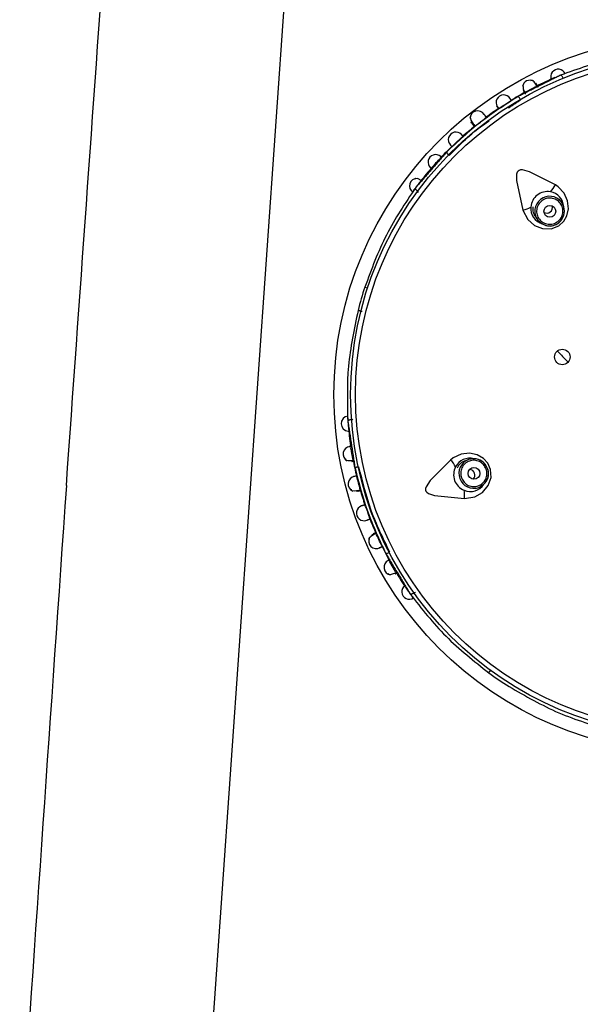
# Model space of a CAD drawing. Header units: millimetres. Extents: x 4904.09 to 4905.21, y 4759.5 to 4761.8.
# Tile 17 of 54: x 4904.6662 to 4904.7135, y 4760.3304 to 4760.4134. Entities that reach past the tile are written whole.
import ezdxf

# ---------------------------------------------------------------- set-up
doc = ezdxf.new("R2010")
doc.units = ezdxf.units.MM
doc.layers.add('SANINDUSA', color=3, linetype='Continuous')

msp = doc.modelspace()

# ---------------------------------------------------------------- linework, layer by layer
at = {"layer": 'SANINDUSA'}
for p, q in [((4904.681640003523, 4760.316231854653), (4904.702915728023, 4760.620488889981)), ((4904.708643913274, 4760.407484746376), (4904.7088457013, 4760.407121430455)), ((4904.704258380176, 4760.404797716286), (4904.704354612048, 4760.404679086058)), ((4904.704486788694, 4760.404571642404), (4904.704563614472, 4760.404434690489)), ((4904.699837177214, 4760.398852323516), (4904.69976564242, 4760.398944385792)), ((4904.711868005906, 4760.398051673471), (4904.711695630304, 4760.398273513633)), ((4904.712080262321, 4760.397635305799), (4904.711868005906, 4760.398051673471)), ((4904.70972156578, 4760.396739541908), (4904.709893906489, 4760.39651774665)), ((4904.69530540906, 4760.390882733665), (4904.69554097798, 4760.390805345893)), ((4904.694193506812, 4760.379704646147), (4904.694303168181, 4760.379744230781)), ((4904.704051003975, 4760.376343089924), (4904.703786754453, 4760.376247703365)), ((4904.704512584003, 4760.376416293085), (4904.704051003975, 4760.376343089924)), ((4904.704635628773, 4760.373896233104), (4904.704899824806, 4760.373991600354)), ((4904.695995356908, 4760.370035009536), (4904.695893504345, 4760.36998994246)), ((4904.697887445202, 4760.366914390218), (4904.697415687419, 4760.367736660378)), ((4904.699571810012, 4760.365148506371), (4904.699451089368, 4760.365101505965)), ((4904.705750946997, 4760.358375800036), (4904.705897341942, 4760.358575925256))]:
    msp.add_line(p, q, dxfattribs=at)
at = {"layer": 'SANINDUSA', "flags": 128}
for points in [[(4904.712013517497, 4760.40847766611), (4904.711990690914, 4760.408525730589), (4904.71196054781, 4760.408581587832), (4904.711929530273, 4760.408631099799), (4904.711898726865, 4760.408672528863), (4904.711869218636, 4760.408704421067), (4904.71184204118, 4760.408725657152), (4904.71181814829, 4760.408735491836), (4904.71179837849, 4760.408733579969)], [(4904.70981582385, 4760.407825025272), (4904.709779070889, 4760.407886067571), (4904.709575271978, 4760.408160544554), (4904.709413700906, 4760.408291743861), (4904.709306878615, 4760.408254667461)], [(4904.709914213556, 4760.407692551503), (4904.709822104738, 4760.407874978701), (4904.709726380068, 4760.408063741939)], [(4904.704252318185, 4760.405263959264), (4904.704170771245, 4760.405190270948), (4904.704251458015, 4760.404956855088), (4904.704475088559, 4760.404587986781), (4904.704486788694, 4760.404571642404)], [(4904.704307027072, 4760.404696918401), (4904.704265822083, 4760.404788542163), (4904.704307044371, 4760.404792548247)], [(4904.711363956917, 4760.399481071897), (4904.709182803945, 4760.400587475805), (4904.708588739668, 4760.400747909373), (4904.708422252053, 4760.400744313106), (4904.708302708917, 4760.400707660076), (4904.708216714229, 4760.400645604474), (4904.708154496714, 4760.400560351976), (4904.708096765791, 4760.400390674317), (4904.708088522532, 4760.399855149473), (4904.70863335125, 4760.397359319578)], [(4904.70007016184, 4760.399840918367), (4904.70004504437, 4760.399857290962), (4904.699785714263, 4760.399989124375), (4904.699598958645, 4760.400030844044), (4904.699506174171, 4760.39996507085)], [(4904.708633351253, 4760.397359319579), (4904.709034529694, 4760.396569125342), (4904.70959697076, 4760.396072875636), (4904.710293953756, 4760.39580034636), (4904.711022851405, 4760.395790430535), (4904.711651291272, 4760.396029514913), (4904.712078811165, 4760.396418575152), (4904.712340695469, 4760.396891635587), (4904.712463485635, 4760.397472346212), (4904.712399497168, 4760.398134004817), (4904.71210907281, 4760.398786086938), (4904.711601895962, 4760.399325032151), (4904.711363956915, 4760.399481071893)], [(4904.712070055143, 4760.397632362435), (4904.712035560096, 4760.397761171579), (4904.711868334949, 4760.398051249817)], [(4904.709893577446, 4760.396518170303), (4904.710158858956, 4760.396266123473), (4904.710390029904, 4760.396146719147)], [(4904.709893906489, 4760.39651774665), (4904.710261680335, 4760.39619951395), (4904.710385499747, 4760.396138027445)], [(4904.693663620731, 4760.376414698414), (4904.693698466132, 4760.376305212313), (4904.693902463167, 4760.376255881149), (4904.694248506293, 4760.376261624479), (4904.694322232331, 4760.376270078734)], [(4904.702535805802, 4760.376305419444), (4904.700809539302, 4760.374572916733), (4904.700473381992, 4760.374057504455), (4904.70042535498, 4760.373898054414), (4904.700423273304, 4760.373773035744), (4904.700455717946, 4760.373672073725), (4904.700517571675, 4760.373586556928), (4904.700661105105, 4760.373479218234), (4904.701167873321, 4760.37330589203), (4904.703709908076, 4760.373052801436)], [(4904.703709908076, 4760.373052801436), (4904.704585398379, 4760.373190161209), (4904.705231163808, 4760.373571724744), (4904.705705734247, 4760.374150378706), (4904.705940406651, 4760.374840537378), (4904.705907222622, 4760.375512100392), (4904.705669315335, 4760.376038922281), (4904.705300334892, 4760.376434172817), (4904.704785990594, 4760.376730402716), (4904.704136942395, 4760.376874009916), (4904.703427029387, 4760.376799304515), (4904.70275773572, 4760.376483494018), (4904.702535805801, 4760.376305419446)], [(4904.704512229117, 4760.376405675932), (4904.704379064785, 4760.376412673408), (4904.704051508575, 4760.376343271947)], [(4904.694136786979, 4760.37385236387), (4904.694173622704, 4760.373745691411), (4904.69440056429, 4760.373720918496), (4904.69478965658, 4760.373770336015), (4904.694911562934, 4760.373796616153)], [(4904.694685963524, 4760.373675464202), (4904.694581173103, 4760.373671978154), (4904.694591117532, 4760.373727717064)], [(4904.704899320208, 4760.373991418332), (4904.705221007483, 4760.374165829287), (4904.705406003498, 4760.374348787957)], [(4904.704899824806, 4760.373991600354), (4904.705316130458, 4760.374243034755), (4904.705412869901, 4760.374341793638)], [(4904.696238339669, 4760.370114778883), (4904.696129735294, 4760.370058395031), (4904.695802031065, 4760.369851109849), (4904.695643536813, 4760.369689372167), (4904.695681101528, 4760.369585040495)], [(4904.697274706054, 4760.36674140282), (4904.69734489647, 4760.366650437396), (4904.697553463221, 4760.366673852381), (4904.69787667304, 4760.366797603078), (4904.697943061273, 4760.366830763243)], [(4904.699451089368, 4760.365101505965), (4904.699406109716, 4760.365073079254), (4904.699350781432, 4760.365041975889), (4904.699298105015, 4760.365016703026), (4904.699249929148, 4760.364998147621), (4904.699207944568, 4760.364986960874), (4904.699173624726, 4760.364983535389), (4904.699148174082, 4760.36498799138), (4904.699132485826, 4760.365000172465)]]:
    msp.add_lwpolyline(points, dxfattribs=at)
at = {"layer": 'SANINDUSA'}
for centre, radius in [((4904.722899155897, 4760.381817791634), 0.03020728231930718), ((4904.722899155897, 4760.381817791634), 0.02879663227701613), ((4904.722899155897, 4760.381817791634), 0.02837947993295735), ((4904.7108994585, 4760.397261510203), 0.000499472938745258), ((4904.711949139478, 4760.384989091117), 0.0006500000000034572), ((4904.704503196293, 4760.375177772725), 0.0004994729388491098)]:
    msp.add_circle(centre, radius, dxfattribs=at)
for centre, radius, start, end in [((4904.722899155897, 4760.381817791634), 0.02911556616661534, 113.4119791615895, 116.9148633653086), ((4904.711612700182, 4760.40860420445), 0.0006341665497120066, 22.49871386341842, 203.2834575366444), ((4904.709236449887, 4760.407678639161), 0.0006380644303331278, 62.87476718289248, 171.6974126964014), ((4904.709604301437, 4760.407815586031), 0.0009711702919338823, 175.542532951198, 213.3211890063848), ((4904.308294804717, 4761.166761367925), 0.8586011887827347, 297.8107891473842, 297.874239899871), ((4904.707008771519, 4760.40642941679), 0.0006391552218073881, 32.50932540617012, 213.2736240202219), ((4904.722899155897, 4760.381817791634), 0.02911556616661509, 118.7897238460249, 121.711758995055), ((4904.707818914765, 4760.40640565), 0.0006630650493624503, 26.76775904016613, 53.05434398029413), ((4904.693957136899, 4760.426617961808), 0.02423596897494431, 301.5187458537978, 304.3450017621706), ((4904.704818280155, 4760.405070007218), 0.0006539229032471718, 33.63663972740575, 179.2114059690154), ((4904.699206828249, 4760.412308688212), 0.0095284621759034, 304.0268395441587, 311.6704359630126), ((4904.722899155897, 4760.381817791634), 0.02911556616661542, 123.9837319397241, 126.6206732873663), ((4904.722899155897, 4760.381817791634), 0.0291155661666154, 129.0317149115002, 131.7088212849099), ((4904.702976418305, 4760.403296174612), 0.0006391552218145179, 42.50932539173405, 223.2736240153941), ((4904.686583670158, 4760.420946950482), 0.02428478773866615, 311.5225315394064, 314.3435829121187), ((4904.722899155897, 4760.381817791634), 0.02911556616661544, 133.987700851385, 136.8609689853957), ((4904.701265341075, 4760.401401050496), 0.0006366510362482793, 47.50597046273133, 228.2767694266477), ((4904.702799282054, 4760.402505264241), 0.0006630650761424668, 202.6419368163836, 228.9285206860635), ((4904.711327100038, 4760.392019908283), 0.01368833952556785, 134.3779174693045, 138.9952371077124), ((4904.722899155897, 4760.381817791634), 0.02911556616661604, 138.7814699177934, 141.8871637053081), ((4904.699711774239, 4760.399395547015), 0.000641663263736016, 89.68773340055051, 235.9451339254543), ((4904.722899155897, 4760.381817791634), 0.02911556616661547, 142.7506758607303, 143.9973012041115), ((4904.722899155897, 4760.381817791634), 0.02911556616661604, 141.8871637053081, 142.7506758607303), ((4904.708918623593, 4760.400807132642), 0.002781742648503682, 316.7707157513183, 331.5298109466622), ((4904.710694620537, 4760.397524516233), 0.001399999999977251, 79.67880424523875, 176.0174741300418), ((4904.710756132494, 4760.397604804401), 0.001310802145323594, 2.741879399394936, 81.69565904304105), ((4904.71088277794, 4760.397282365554), 0.001250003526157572, 37.98423269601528, 217.7120475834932), ((4904.710659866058, 4760.397591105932), 0.0004634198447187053, 306.1894469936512, 15.47589239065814), ((4904.707952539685, 4760.40005648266), 0.002781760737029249, 284.1665418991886, 298.9255416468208), ((4904.710630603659, 4760.397498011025), 0.001338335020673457, 174.6950322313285, 254.283140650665), ((4904.710514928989, 4760.397462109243), 0.001060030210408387, 170.1920243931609, 222.44713920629), ((4904.710633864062, 4760.397599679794), 0.0004859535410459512, 243.3289882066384, 308.0671549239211), ((4904.710880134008, 4760.397287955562), 0.001249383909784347, 307.786591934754, 16.14190150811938), ((4904.710967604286, 4760.39726897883), 0.001160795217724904, 310.616844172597, 18.24296069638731), ((4904.710877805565, 4760.397287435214), 0.001250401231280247, 246.8139397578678, 307.8855211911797), ((4904.710899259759, 4760.397137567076), 0.001114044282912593, 242.7998541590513, 317.7028587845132), ((4904.722899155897, 4760.381817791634), 0.0290464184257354, 161.8139056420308, 165.8787073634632), ((4904.722264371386, 4760.394802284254), 0.01419999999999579, 221.0332214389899, 226.1018920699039), ((4904.693932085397, 4760.379363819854), 0.0006312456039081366, 94.15806634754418, 267.640924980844), ((4904.722899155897, 4760.381817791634), 0.02911556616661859, 183.6980572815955, 184.8447514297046), ((4904.722899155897, 4760.381817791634), 0.02911556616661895, 184.8447514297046, 185.6502792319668), ((4904.722899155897, 4760.381817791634), 0.02911556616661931, 185.6502792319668, 188.9106531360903), ((4904.694109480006, 4760.376811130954), 0.0006469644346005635, 95.89012445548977, 241.6321151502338), ((4904.277038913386, 4760.304483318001), 0.4234063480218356, 9.775000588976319, 9.903674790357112), ((4904.722899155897, 4760.381817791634), 0.02911556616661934, 190.7817039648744, 193.7069872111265), ((4904.700519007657, 4760.374389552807), 0.00278172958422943, 28.77066670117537, 43.52983151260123), ((4904.704145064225, 4760.375123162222), 0.001333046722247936, 75.36400620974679, 152.997094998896), ((4904.704057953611, 4760.375211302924), 0.001058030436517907, 104.6645641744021, 156.8712209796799), ((4904.704478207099, 4760.375168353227), 0.001250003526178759, 109.9842326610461, 289.7120475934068), ((4904.704517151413, 4760.375244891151), 0.00116079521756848, 22.6168441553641, 90.2429606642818), ((4904.704472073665, 4760.375167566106), 0.001249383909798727, 19.78659191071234, 88.14190153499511), ((4904.694854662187, 4760.375073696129), 0.0006630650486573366, 98.76775907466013, 125.0543440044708), ((4904.704189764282, 4760.375064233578), 0.001400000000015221, 151.6788062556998, 248.0174914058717), ((4904.70411569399, 4760.375051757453), 0.000463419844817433, 18.18944699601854, 87.47589236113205), ((4904.704621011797, 4760.375139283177), 0.001114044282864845, 314.7998542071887, 29.70285879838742), ((4904.704471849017, 4760.375165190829), 0.001250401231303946, 318.8139397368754, 19.88552122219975), ((4904.694541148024, 4760.374289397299), 0.0006509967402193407, 100.5837129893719, 246.3097406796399), ((4904.671297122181, 4760.368122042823), 0.02428888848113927, 13.52284873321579, 16.34346372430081), ((4904.704099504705, 4760.375029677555), 0.0004859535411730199, 315.328988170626, 20.06715493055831), ((4904.722899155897, 4760.381817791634), 0.02911556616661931, 195.9872036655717, 198.6294282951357), ((4904.704208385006, 4760.374968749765), 0.001319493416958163, 245.7150940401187, 328.2001716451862), ((4904.700934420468, 4760.373238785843), 0.002781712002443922, 356.1663620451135, 10.92561729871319), ((4904.695235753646, 4760.371832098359), 0.0006416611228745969, 109.5124526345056, 290.2707020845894), ((4904.686579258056, 4760.368707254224), 0.009528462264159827, 16.02683956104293, 23.67043593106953), ((4904.722899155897, 4760.381817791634), 0.02911556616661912, 201.0319077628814, 203.7019528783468), ((4904.696271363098, 4760.369497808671), 0.0006508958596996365, 152.5900039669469, 299.150434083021), ((4904.677154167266, 4760.360619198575), 0.02131931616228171, 23.33409470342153, 26.52057128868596), ((4904.722899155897, 4760.381817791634), 0.02911556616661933, 205.9830035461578, 208.9277214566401), ((4904.69755808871, 4760.367266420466), 0.000646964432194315, 115.890124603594, 261.6321252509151), ((4904.697012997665, 4760.369094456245), 0.0006630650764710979, 274.6419367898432, 300.9285206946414), ((4904.722899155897, 4760.381817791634), 0.02911556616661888, 210.7930362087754, 214.041060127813), ((4904.699044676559, 4760.365208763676), 0.0006341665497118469, 124.4987138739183, 305.283457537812), ((4904.722899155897, 4760.381817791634), 0.02911556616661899, 214.041060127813, 214.8430679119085), ((4904.722899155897, 4760.381817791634), 0.02911556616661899, 214.8430679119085, 215.9974656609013), ((4904.722899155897, 4760.381817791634), 0.02904641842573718, 233.8139056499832, 237.8831159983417)]:
    msp.add_arc(centre, radius, start, end, dxfattribs=at)
for centre, major_axis, ratio, start_param, end_param in [((4904.607773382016, 4760.657115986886), (0.329268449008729, 4.692314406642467), 0.01746763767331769, 4.653276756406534, 4.673496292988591), ((4904.68067439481, 4760.325319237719), (0.0556075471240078, 0.8099915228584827), 0.01709311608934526, 1.511631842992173, 1.582043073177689)]:
    msp.add_ellipse(centre, major_axis=major_axis, ratio=ratio, start_param=start_param, end_param=end_param, dxfattribs=at)
for points, knots in [([(4904.72093259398, 4760.410795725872), (4904.719345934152, 4760.410627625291), (4904.716173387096, 4760.410291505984), (4904.713256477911, 4760.409252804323), (4904.71179837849, 4760.408733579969)], [0, 0, 0, 0, 0.5001217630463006, 1, 1, 1, 1]), ([(4904.708217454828, 4760.40693557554), (4904.707140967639, 4760.406246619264), (4904.704987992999, 4760.404868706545), (4904.703120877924, 4760.403122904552), (4904.702187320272, 4760.402250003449)], [0, 0, 0, 0, 0.4999999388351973, 1, 1, 1, 1]), ([(4904.707542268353, 4760.406781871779), (4904.707534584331, 4760.406794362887), (4904.707481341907, 4760.406880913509), (4904.707518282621, 4760.406820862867), (4904.707549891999, 4760.406769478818)], [0, 0, 0, 0, 0.1443214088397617, 0.9999999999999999, 0.9999999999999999, 0.9999999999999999, 0.9999999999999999]), ([(4904.70647629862, 4760.406075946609), (4904.706442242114, 4760.406126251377), (4904.706402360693, 4760.406185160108), (4904.706501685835, 4760.406038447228), (4904.706545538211, 4760.405973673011), (4904.706582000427, 4760.405919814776)], [0, 0, 0, 0, 0.496299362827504, 0.581184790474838, 1, 1, 1, 1]), ([(4904.702403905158, 4760.401967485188), (4904.70330648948, 4760.402881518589), (4904.704361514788, 4760.403949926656), (4904.705611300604, 4760.404767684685), (4904.705791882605, 4760.404885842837)], [0, 0, 0, 0, 0.8555096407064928, 1, 1, 1, 1]), ([(4904.70434398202, 4760.404651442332), (4904.704326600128, 4760.404672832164), (4904.704283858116, 4760.404725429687), (4904.7044438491, 4760.404528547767), (4904.704538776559, 4760.404411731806)], [0, 0, 0, 0, 0.4066699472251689, 1, 1, 1, 1]), ([(4904.703440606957, 4760.403735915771), (4904.703430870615, 4760.403746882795), (4904.703363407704, 4760.403822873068), (4904.703410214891, 4760.403770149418), (4904.703450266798, 4760.403725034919)], [0, 0, 0, 0, 0.1443214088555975, 0.9999999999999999, 0.9999999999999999, 0.9999999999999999, 0.9999999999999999]), ([(4904.70251341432, 4760.402855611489), (4904.702471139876, 4760.402899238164), (4904.70242163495, 4760.402950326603), (4904.702544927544, 4760.402823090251), (4904.702599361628, 4760.402766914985), (4904.702644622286, 4760.402720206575)], [0, 0, 0, 0, 0.4962993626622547, 0.5811847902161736, 1, 1, 1, 1]), ([(4904.701768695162, 4760.401801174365), (4904.701718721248, 4760.401848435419), (4904.701619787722, 4760.401941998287), (4904.701672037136, 4760.40189258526), (4904.701697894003, 4760.401868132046)], [0, 0, 0, 0, 0.505126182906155, 1, 1, 1, 1]), ([(4904.700843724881, 4760.400924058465), (4904.700814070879, 4760.400949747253), (4904.700764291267, 4760.400992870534), (4904.700845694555, 4760.400922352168), (4904.700878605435, 4760.400893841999)], [0, 0, 0, 0, 0.5957057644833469, 1, 1, 1, 1]), ([(4904.699560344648, 4760.399224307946), (4904.698696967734, 4760.397939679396), (4904.696969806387, 4760.39536981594), (4904.695860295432, 4760.392378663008), (4904.69530540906, 4760.390882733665)], [0, 0, 0, 0, 0.4998820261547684, 1, 1, 1, 1]), ([(4904.699354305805, 4760.398862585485), (4904.699334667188, 4760.398876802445), (4904.699295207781, 4760.398905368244), (4904.699353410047, 4760.39886323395), (4904.699382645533, 4760.398842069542)], [0, 0, 0, 0, 0.4976916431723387, 1, 1, 1, 1]), ([(4904.69976564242, 4760.398944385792), (4904.699735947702, 4760.398968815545), (4904.699687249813, 4760.399008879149), (4904.699631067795, 4760.399065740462), (4904.699592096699, 4760.399112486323), (4904.699565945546, 4760.399154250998), (4904.699549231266, 4760.399195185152), (4904.699556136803, 4760.399213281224), (4904.699560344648, 4760.399224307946)], [0, 0, 0, 0, 0.2149901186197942, 0.3525733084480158, 0.500344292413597, 0.6481913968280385, 0.7856277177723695, 1, 1, 1, 1]), ([(4904.711567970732, 4760.396400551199), (4904.711672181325, 4760.396502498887), (4904.711880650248, 4760.396706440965), (4904.712015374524, 4760.397134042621), (4904.711986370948, 4760.397573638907), (4904.711788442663, 4760.397970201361), (4904.711453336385, 4760.398260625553), (4904.711034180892, 4760.398397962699), (4904.710585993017, 4760.398373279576), (4904.710336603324, 4760.398221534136), (4904.710211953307, 4760.398145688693)], [0, 0, 0, 0, 0.1248186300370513, 0.2496944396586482, 0.3746571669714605, 0.4997338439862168, 0.6249185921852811, 0.7500608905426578, 0.8750753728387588, 1, 1, 1, 1]), ([(4904.694731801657, 4760.388902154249), (4904.69440137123, 4760.387341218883), (4904.693740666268, 4760.384220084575), (4904.693827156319, 4760.381124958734), (4904.693870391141, 4760.379577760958)], [0, 0, 0, 0, 0.500117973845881, 1, 1, 1, 1]), ([(4904.695079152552, 4760.388814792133), (4904.695054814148, 4760.388820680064), (4904.695006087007, 4760.388832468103), (4904.694936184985, 4760.38884955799), (4904.694872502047, 4760.388865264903), (4904.694817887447, 4760.388878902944), (4904.694774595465, 4760.388889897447), (4904.694744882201, 4760.388897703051), (4904.694728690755, 4760.388902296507), (4904.694730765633, 4760.388902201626), (4904.694731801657, 4760.388902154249)], [0, 0, 0, 0, 0.1248247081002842, 0.2499075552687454, 0.3750064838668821, 0.5000076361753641, 0.6249984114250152, 0.7501066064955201, 0.8752235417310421, 1, 1, 1, 1]), ([(4904.694193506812, 4760.379704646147), (4904.694154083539, 4760.379699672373), (4904.694090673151, 4760.379691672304), (4904.694013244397, 4760.379673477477), (4904.69395714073, 4760.379655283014), (4904.693913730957, 4760.379634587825), (4904.69387698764, 4760.379608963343), (4904.693872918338, 4760.379589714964), (4904.693870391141, 4760.379577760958)], [0, 0, 0, 0, 0.2221430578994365, 0.3573061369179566, 0.5003374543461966, 0.6433943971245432, 0.7785337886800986, 1, 1, 1, 1]), ([(4904.694142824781, 4760.377469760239), (4904.694074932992, 4760.377459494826), (4904.693939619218, 4760.377439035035), (4904.694011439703, 4760.377449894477), (4904.694047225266, 4760.377455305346)], [0, 0, 0, 0, 0.5017359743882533, 1, 1, 1, 1]), ([(4904.705528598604, 4760.375547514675), (4904.705463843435, 4760.375678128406), (4904.705334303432, 4760.375939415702), (4904.704969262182, 4760.376199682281), (4904.704542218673, 4760.376307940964), (4904.704103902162, 4760.376242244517), (4904.703724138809, 4760.376013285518), (4904.703463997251, 4760.375657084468), (4904.703348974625, 4760.375223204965), (4904.703416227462, 4760.374939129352), (4904.703449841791, 4760.37479714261)], [0, 0, 0, 0, 0.1248186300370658, 0.2496944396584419, 0.3746571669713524, 0.4997338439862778, 0.6249185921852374, 0.7500608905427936, 0.8750753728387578, 1, 1, 1, 1]), ([(4904.694473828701, 4760.37561648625), (4904.69479641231, 4760.374379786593), (4904.69544157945, 4760.371906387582), (4904.696524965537, 4760.369591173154), (4904.697066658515, 4760.368433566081)], [0, 0, 0, 0, 0.5000000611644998, 1, 1, 1, 1]), ([(4904.697402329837, 4760.368552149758), (4904.696842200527, 4760.369703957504), (4904.695721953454, 4760.372007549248), (4904.695112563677, 4760.374495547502), (4904.69480787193, 4760.375739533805)], [0, 0, 0, 0, 0.5000051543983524, 1, 1, 1, 1]), ([(4904.694609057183, 4760.374974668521), (4904.69454558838, 4760.374959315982), (4904.694469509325, 4760.374940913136), (4904.694296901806, 4760.374899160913), (4904.694366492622, 4760.374915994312), (4904.694426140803, 4760.374930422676)], [0, 0, 0, 0, 0.4182984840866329, 0.5014078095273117, 1, 1, 1, 1]), ([(4904.696591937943, 4760.368931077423), (4904.696537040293, 4760.368904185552), (4904.696472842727, 4760.368872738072), (4904.696565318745, 4760.368918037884), (4904.696578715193, 4760.368924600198)], [0, 0, 0, 0, 0.8551359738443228, 1, 1, 1, 1]), ([(4904.697364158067, 4760.367896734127), (4904.697303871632, 4760.367863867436), (4904.697183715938, 4760.367798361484), (4904.697247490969, 4760.367833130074), (4904.697279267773, 4760.367850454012)], [0, 0, 0, 0, 0.5017359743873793, 0.9999999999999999, 0.9999999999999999, 0.9999999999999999, 0.9999999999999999]), ([(4904.699132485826, 4760.365000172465), (4904.700087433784, 4760.363782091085), (4904.701997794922, 4760.36134533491), (4904.704499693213, 4760.359365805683), (4904.705750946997, 4760.358375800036)], [0, 0, 0, 0, 0.4998782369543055, 1, 1, 1, 1]), ([(4904.70745733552, 4760.35721823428), (4904.708839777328, 4760.356421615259), (4904.711603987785, 4760.354828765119), (4904.714574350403, 4760.353954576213), (4904.716059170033, 4760.353517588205)], [0, 0, 0, 0, 0.500121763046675, 1, 1, 1, 1])]:
    msp.add_open_spline(points, degree=3, knots=knots, dxfattribs=at)
for points, degree in [([(4904.711400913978, 4760.408534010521), (4904.708217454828, 4760.40693557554)], 1), ([(4904.71179837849, 4760.408733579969), (4904.711400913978, 4760.408534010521)], 1), ([(4904.707425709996, 4760.40597887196), (4904.708437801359, 4760.406655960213)], 1), ([(4904.707648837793, 4760.406608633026), (4904.707542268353, 4760.406781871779)], 1), ([(4904.705541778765, 4760.405191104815), (4904.705367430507, 4760.405425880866)], 1), ([(4904.703575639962, 4760.403583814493), (4904.703440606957, 4760.403735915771)], 1), ([(4904.702187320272, 4760.402250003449), (4904.699847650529, 4760.399555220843)], 1), ([(4904.699847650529, 4760.399555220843), (4904.699560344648, 4760.399224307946)], 1), ([(4904.710211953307, 4760.398145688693), (4904.710107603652, 4760.398043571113), (4904.70989890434, 4760.397839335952), (4904.709764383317, 4760.397411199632), (4904.709793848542, 4760.396971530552), (4904.709992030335, 4760.396575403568), (4904.710326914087, 4760.396285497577), (4904.710745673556, 4760.396148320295), (4904.711193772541, 4760.396172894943), (4904.711443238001, 4760.39632466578), (4904.711567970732, 4760.396400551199)], 3), ([(4904.693870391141, 4760.379577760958), (4904.693936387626, 4760.37914452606)], 1), ([(4904.693936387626, 4760.37914452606), (4904.694473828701, 4760.37561648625)], 1), ([(4904.69420947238, 4760.37619006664), (4904.694359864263, 4760.376219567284)], 1), ([(4904.703449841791, 4760.37479714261), (4904.703514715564, 4760.374666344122), (4904.703644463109, 4760.374404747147), (4904.704010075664, 4760.374144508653), (4904.704437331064, 4760.374036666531), (4904.704875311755, 4760.374102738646), (4904.705254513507, 4760.374331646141), (4904.705514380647, 4760.374687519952), (4904.70562947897, 4760.375121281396), (4904.705562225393, 4760.375405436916), (4904.705528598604, 4760.375547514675)], 3), ([(4904.694700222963, 4760.373679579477), (4904.69493449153, 4760.373747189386)], 1), ([(4904.695306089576, 4760.372532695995), (4904.695028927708, 4760.372439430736)], 1), ([(4904.695465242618, 4760.371232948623), (4904.695737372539, 4760.371337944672)], 1), ([(4904.696227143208, 4760.370166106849), (4904.696003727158, 4760.370068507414)], 1), ([(4904.696578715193, 4760.368924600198), (4904.696760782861, 4760.369013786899)], 1), ([(4904.697066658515, 4760.368433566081), (4904.698903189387, 4760.365381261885)], 1), ([(4904.697864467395, 4760.366717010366), (4904.697995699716, 4760.366796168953)], 1), ([(4904.698903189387, 4760.365381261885), (4904.699132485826, 4760.365000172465)], 1)]:
    msp.add_open_spline(points, degree=degree, dxfattribs=at)

doc.saveas('drawing.dxf')
